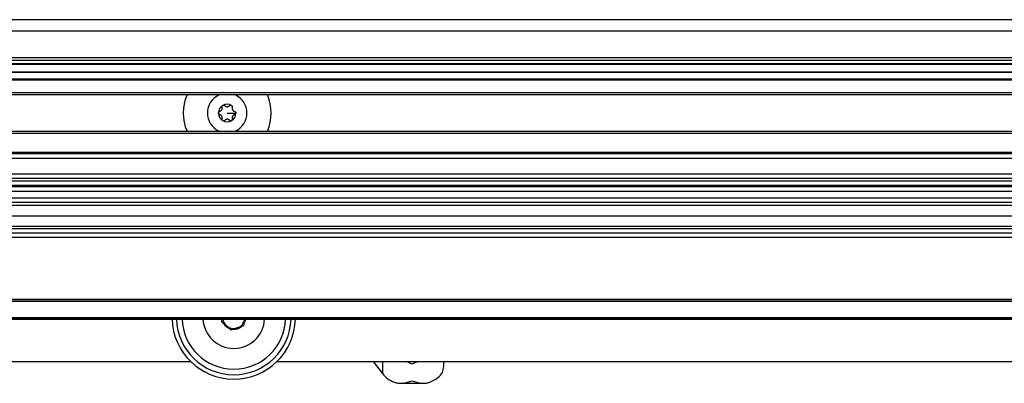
# Model space of a CAD drawing. Header units: millimetres. Extents: x 5 to 589, y 5 to 415.
# Tile 6 of 35: x 215 to 260, y 162 to 178. Entities that reach past the tile are written whole.
import ezdxf

# ---------------------------------------------------------------- set-up
doc = ezdxf.new("R2010")
doc.units = ezdxf.units.MM
doc.linetypes.add('SLD-Continua', pattern=[0])

msp = doc.modelspace()

# ---------------------------------------------------------------- linework, layer by layer
at = {"color": 7, "linetype": 'SLD-Continua', "lineweight": 25}
for p, q in [((292.8772, 178.2624), (156.2772, 178.2624)), ((292.8772, 177.7408), (156.2772, 177.7408)), ((156.2772, 176.5393), (292.8772, 176.5393)), ((156.2772, 176.4288), (292.8772, 176.4288)), ((290.4248, 176.2612), (158.7296, 176.2612)), ((158.7793, 176.2478), (290.375, 176.2478)), ((290.4248, 175.8636), (158.7296, 175.8636)), ((290.375, 175.877), (158.7793, 175.877)), ((156.2772, 175.5805), (292.8772, 175.5805)), ((292.8772, 175.5084), (156.2772, 175.5084)), ((156.2772, 174.9519), (292.8772, 174.9519)), ((292.8772, 174.8424), (156.2772, 174.8424)), ((224.5772, 174.0224), (224.9722, 174.0225)), ((156.2772, 173.2024), (292.8772, 173.2024)), ((292.8772, 173.095), (156.2772, 173.095)), ((156.2772, 172.2473), (292.8772, 172.2473)), ((292.8772, 172.1624), (156.2772, 172.1624)), ((292.8772, 171.9624), (156.2772, 171.9624)), ((156.2772, 171.2624), (292.8772, 171.2624)), ((156.2772, 171.0624), (292.8772, 171.0624)), ((156.2772, 170.9353), (292.8772, 170.9353)), ((292.8772, 170.7335), (156.2772, 170.7335)), ((292.8772, 170.6624), (156.2772, 170.6624)), ((292.8772, 170.4624), (156.2772, 170.4624)), ((156.2772, 170.1624), (292.8772, 170.1624)), ((292.8772, 169.9624), (156.2772, 169.9624)), ((292.8772, 169.8252), (156.2772, 169.8252)), ((292.8772, 169.3291), (156.2772, 169.3291)), ((292.8772, 168.8624), (156.2772, 168.8624)), ((292.8772, 168.7624), (156.2772, 168.7624)), ((292.8772, 168.5624), (156.2772, 168.5624)), ((292.8772, 168.3624), (156.2772, 168.3624)), ((156.8428, 165.5664), (292.3116, 165.5664)), ((157.0378, 165.4962), (292.1165, 165.4962)), ((291.9977, 165.4744), (157.1566, 165.4744)), ((157.2772, 165.4671), (291.8772, 165.4671)), ((292.8772, 164.6624), (156.2772, 164.6624)), ((156.8964, 164.7377), (292.258, 164.7377)), ((157.2772, 164.6624), (291.8772, 164.6624)), ((224.3306, 164.5441), (224.3492, 164.6379)), ((224.4025, 164.4812), (224.3306, 164.5441)), ((224.3492, 164.6379), (224.354, 164.6624)), ((225.3735, 164.6624), (225.3301, 164.4434)), ((225.3726, 164.6624), (225.3676, 164.6329)), ((224.693, 164.2267), (224.4025, 164.4812)), ((224.7649, 164.1637), (224.693, 164.2267)), ((224.8554, 164.1945), (224.7649, 164.1637)), ((225.221, 164.3189), (224.8554, 164.1945)), ((225.3115, 164.3497), (225.221, 164.3189)), ((225.3301, 164.4434), (225.3115, 164.3497)), ((161.1772, 162.7301), (222.9176, 162.7301)), ((226.8368, 162.7301), (288.5772, 162.7301)), ((231.6276, 162.1959), (231.2199, 162.7301)), ((231.6276, 162.7301), (231.6276, 162.1959)), ((232.9748, 162.61), (232.7112, 162.7301)), ((233.2384, 162.7301), (232.9748, 162.61)), ((234.4148, 162.4941), (234.4148, 162.7301)), ((232.4427, 161.7461), (233.5069, 161.7461))]:
    msp.add_line(p, q, dxfattribs=at)
for centre, radius, start, end in [((224.5772, 174.0224), 2, 155.79517, 204.20483), ((224.5772, 174.0224), 0.9, 114.34065, 245.65935), ((224.5772, 174.0224), 0.9, 0.01807, 65.65935), ((224.5772, 174.0224), 2, 335.79517, 24.20483), ((224.5772, 174.0224), 0.395, 60.00857, 120.00196), ((224.5772, 174.0224), 0.395, 120.00196, 180.01807), ((224.5772, 174.0224), 0.395, 180.01807, 240.01806), ((224.5772, 174.0224), 0.395, 300.01807, 0.01808), ((224.5772, 174.0224), 0.9, 294.34065, 0.01807), ((224.5772, 174.0224), 0.395, 240.01806, 300.01807), ((224.8772, 164.7301), 2.8, 181.38482, 358.61518), ((224.8772, 164.7301), 2.6, 181.49136, 358.50864), ((224.8772, 164.7301), 2.348, 181.65147, 358.34853), ((224.8772, 164.7301), 1.4, 182.77044, 357.22956), ((224.8772, 164.7301), 0.5, 187.77809, 228.78771), ((224.8772, 164.7301), 0.5, 288.78771, 348.78771), ((224.8772, 164.7301), 0.5, 228.78771, 288.78771)]:
    msp.add_arc(centre, radius, start, end, dxfattribs=at)
for points, knots in [([(224.3797, 174.3645), (224.388, 174.3683), (224.4048, 174.3759), (224.4325, 174.3752), (224.4587, 174.3666), (224.4719, 174.3543), (224.4785, 174.3481)], [0, 0, 0, 0, 0.2501973, 0.5016838, 0.7479443, 1, 1, 1, 1]), ([(224.6796, 174.3524), (224.6861, 174.3578), (224.6992, 174.3686), (224.7244, 174.3756), (224.7509, 174.3755), (224.7667, 174.3682), (224.7746, 174.3645)], [0, 0, 0, 0, 0.2464752, 0.4981154, 0.7494317, 1, 1, 1, 1]), ([(224.1822, 174.0223), (224.1831, 174.0314), (224.1849, 174.0498), (224.1993, 174.0735), (224.2199, 174.0919), (224.2371, 174.0971), (224.2458, 174.0998)], [0, 0, 0, 0, 0.2501921, 0.5016635, 0.7479405, 1, 1, 1, 1]), ([(224.2402, 173.9461), (224.2323, 173.9491), (224.2163, 173.955), (224.1977, 173.9733), (224.1846, 173.9963), (224.183, 174.0136), (224.1822, 174.0223)], [0, 0, 0, 0, 0.24647, 0.4981013, 0.749428, 1, 1, 1, 1]), ([(224.3445, 173.7741), (224.3465, 173.7834), (224.3503, 173.8015), (224.349, 173.8299), (224.3425, 173.8573), (224.3303, 173.8831), (224.313, 173.9059), (224.2917, 173.9244), (224.2671, 173.9387), (224.2493, 173.9436), (224.2402, 173.9461)], [0, 0, 0, 0, 0.1267143, 0.2481528, 0.3760008, 0.4992334, 0.6239875, 0.7518573, 0.8729747, 1, 1, 1, 1]), ([(224.2458, 174.0998), (224.2548, 174.1027), (224.2724, 174.1084), (224.2964, 174.1237), (224.3168, 174.1431), (224.3331, 174.1666), (224.3442, 174.1929), (224.3496, 174.2207), (224.3497, 174.2491), (224.345, 174.267), (224.3426, 174.2761)], [0, 0, 0, 0, 0.1267143, 0.2481528, 0.3760008, 0.4992334, 0.6239875, 0.7518573, 0.8729747, 1, 1, 1, 1]), ([(224.3426, 174.2761), (224.3412, 174.2844), (224.3384, 174.3012), (224.3449, 174.3266), (224.3583, 174.3494), (224.3725, 174.3595), (224.3797, 174.3645)], [0, 0, 0, 0, 0.2464789, 0.4981253, 0.7494345, 1, 1, 1, 1]), ([(224.4785, 174.3481), (224.4855, 174.3417), (224.4992, 174.3293), (224.5245, 174.3162), (224.5515, 174.3082), (224.58, 174.3059), (224.6084, 174.3094), (224.6351, 174.3186), (224.6597, 174.3328), (224.6729, 174.3457), (224.6796, 174.3524)], [0, 0, 0, 0, 0.12671432, 0.24815282, 0.37600076, 0.49923344, 0.62398748, 0.75185733, 0.87297469, 1, 1, 1, 1]), ([(224.7746, 174.3645), (224.782, 174.3592), (224.7968, 174.3485), (224.8104, 174.3242), (224.816, 174.297), (224.8119, 174.2795), (224.8099, 174.2707)], [0, 0, 0, 0, 0.2473824, 0.4998647, 0.7506778, 1, 1, 1, 1]), ([(224.8099, 174.2707), (224.8079, 174.2615), (224.8039, 174.2432), (224.8053, 174.2148), (224.8119, 174.1873), (224.8242, 174.1616), (224.8413, 174.1388), (224.8629, 174.1202), (224.8873, 174.106), (224.9052, 174.1011), (224.9142, 174.0987)], [0, 0, 0, 0, 0.1255904, 0.2505684, 0.3756167, 0.499935, 0.6258872, 0.751282, 0.8756059, 1, 1, 1, 1]), ([(224.9085, 173.945), (224.8995, 173.9421), (224.8819, 173.9364), (224.858, 173.9211), (224.8375, 173.9017), (224.8212, 173.8782), (224.8101, 173.8519), (224.8048, 173.8241), (224.8047, 173.7957), (224.8093, 173.7778), (224.8117, 173.7687)], [0, 0, 0, 0, 0.1267143, 0.2481528, 0.3760008, 0.4992334, 0.6239875, 0.7518573, 0.8729747, 1, 1, 1, 1]), ([(224.9722, 174.0225), (224.9713, 174.0134), (224.9695, 173.9951), (224.9551, 173.9713), (224.9345, 173.9529), (224.9172, 173.9477), (224.9085, 173.945)], [0, 0, 0, 0, 0.250192, 0.5016633, 0.7479403, 1, 1, 1, 1]), ([(224.9142, 174.0987), (224.9221, 174.0957), (224.9382, 174.0896), (224.9568, 174.0714), (224.9696, 174.0485), (224.9713, 174.0313), (224.9722, 174.0225)], [0, 0, 0, 0, 0.2488264, 0.5016569, 0.7467751, 1, 1, 1, 1]), ([(224.3798, 173.6803), (224.3723, 173.6856), (224.3573, 173.6963), (224.344, 173.7207), (224.3383, 173.7477), (224.3424, 173.7653), (224.3445, 173.7741)], [0, 0, 0, 0, 0.250192, 0.5016633, 0.7479403, 1, 1, 1, 1]), ([(224.4747, 173.6924), (224.4682, 173.6871), (224.4551, 173.6762), (224.4299, 173.6692), (224.4035, 173.6693), (224.3877, 173.6766), (224.3798, 173.6803)], [0, 0, 0, 0, 0.2464699, 0.498101, 0.7494277, 1, 1, 1, 1]), ([(224.6758, 173.6967), (224.6688, 173.7031), (224.6551, 173.7155), (224.6299, 173.7286), (224.6028, 173.7366), (224.5743, 173.7389), (224.546, 173.7354), (224.5193, 173.7262), (224.4946, 173.7121), (224.4815, 173.6991), (224.4747, 173.6924)], [0, 0, 0, 0, 0.1267143, 0.2481528, 0.3760008, 0.4992334, 0.6239875, 0.7518573, 0.8729747, 1, 1, 1, 1]), ([(224.7748, 173.6804), (224.7664, 173.6766), (224.7496, 173.669), (224.7219, 173.6696), (224.6956, 173.6782), (224.6825, 173.6905), (224.6758, 173.6967)], [0, 0, 0, 0, 0.250192, 0.5016633, 0.7479403, 1, 1, 1, 1]), ([(224.8117, 173.7687), (224.8131, 173.7604), (224.816, 173.7436), (224.8094, 173.7183), (224.7961, 173.6955), (224.7819, 173.6854), (224.7748, 173.6804)], [0, 0, 0, 0, 0.2464699, 0.498101, 0.7494277, 1, 1, 1, 1]), ([(225.3301, 164.4434), (225.3643, 164.5023), (225.4049, 164.5721), (225.4036, 164.6502), (225.4034, 164.6624)], [0, 0, 0, 0, 0.8431086, 1, 1, 1, 1]), ([(233.7778, 161.7893), (233.9027, 161.8506), (234.1525, 161.9731), (234.3784, 162.2333), (234.4004, 162.4204), (234.4112, 162.512)], [0, 0, 0, 0, 0.3379462, 0.6758441, 1, 1, 1, 1]), ([(231.6276, 162.1959), (231.6984, 162.1085), (231.8283, 161.9483), (232.0645, 161.839), (232.1718, 161.7893)], [0, 0, 0, 0, 0.5455739, 1, 1, 1, 1]), ([(232.1718, 161.7893), (232.2271, 161.7742), (232.35, 161.7407), (232.6179, 161.7462), (232.8329, 161.8116), (232.9748, 161.8548)], [0, 0, 0, 0, 0.21745054, 0.48321813, 1, 1, 1, 1]), ([(232.9748, 161.8548), (233.1168, 161.8116), (233.3318, 161.7462), (233.5996, 161.7407), (233.7225, 161.7742), (233.7778, 161.7893)], [0, 0, 0, 0, 0.5167819, 0.7825525, 1, 1, 1, 1])]:
    msp.add_open_spline(points, degree=3, knots=knots, dxfattribs=at)
for points in [[(224.4025, 164.4812), (224.439, 164.4252), (224.5122, 164.3133), (224.6327, 164.2556), (224.693, 164.2267)], [(224.8554, 164.1945), (224.9221, 164.1982), (225.0556, 164.2056), (225.1659, 164.2811), (225.221, 164.3189)]]:
    msp.add_open_spline(points, degree=3, dxfattribs=at)

doc.saveas('drawing.dxf')
